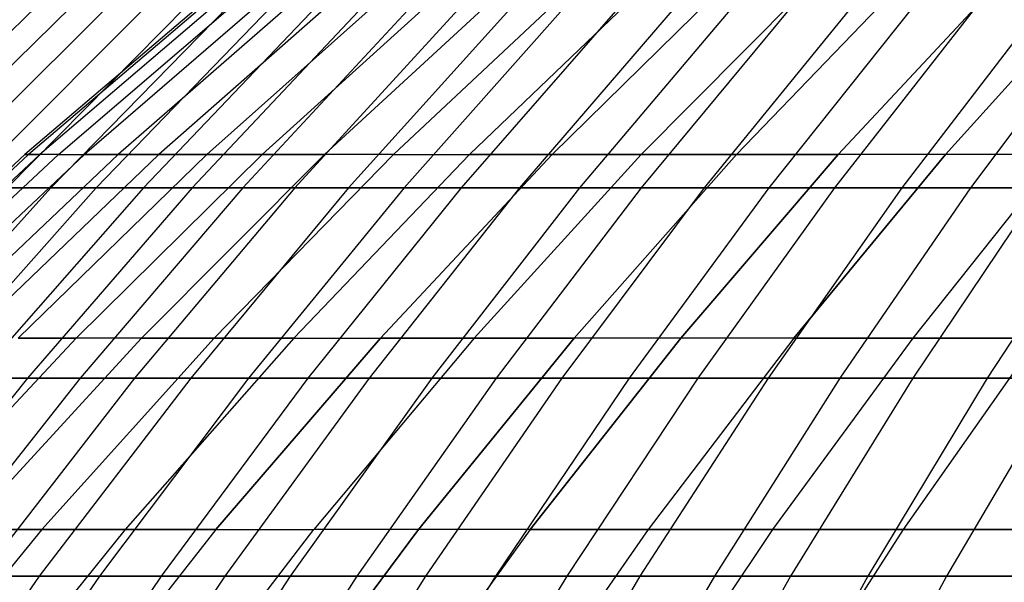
# Model space of a CAD drawing. Extents: x -125 to 125, y -143 to 0.
# Tile 143 of 241: x -36.41 to -27.32, y -42.78 to -37.58. Entities that reach past the tile are written whole.
import ezdxf

# ---------------------------------------------------------------- set-up
doc = ezdxf.new("R2010")
doc.units = 0
doc.header["$LTSCALE"] = 25.4
doc.layers.get('0').update_dxf_attribs({"linetype": 'CONTINUOUS'})

# ---------------------------------------------------------------- blocks, each defined once
blk = doc.blocks.new('NL2500026672_STL')
at = {"color": 0}
for p, q in [((-34.4659, -37.2067), (-36.366, -38.8231)), ((-34.4659, -37.2067), (-36.366, -38.8231)), ((-34.4331, -37.2067, 1.5034), (-36.3314, -38.8231, 1.5863)), ((-34.4331, -37.2067, 1.5034), (-36.3314, -38.8231, 1.5863)), ((-34.4331, -37.2067, -1.5034), (-36.3314, -38.8231, -1.5863)), ((-34.4331, -37.2067, -1.5034), (-36.3314, -38.8231, -1.5863)), ((-34.3348, -37.2067, 3.0039), (-36.2276, -38.8231, 3.1695)), ((-34.3348, -37.2067, 3.0039), (-36.2276, -38.8231, 3.1695)), ((-34.3348, -37.2067, -3.0039), (-36.2276, -38.8231, -3.1695)), ((-34.3348, -37.2067, -3.0039), (-36.2276, -38.8231, -3.1695)), ((-36.0549, -38.8231, 4.7467), (-34.1711, -37.2067, 4.4987)), ((-36.0549, -38.8231, 4.7467), (-34.1711, -37.2067, 4.4987)), ((-36.0549, -38.8231, -4.7467), (-34.1711, -37.2067, -4.4987)), ((-36.0549, -38.8231, -4.7467), (-34.1711, -37.2067, -4.4987)), ((-33.9423, -37.2067, 5.9849), (-35.8135, -38.8231, 6.3149)), ((-33.9423, -37.2067, 5.9849), (-35.8135, -38.8231, 6.3149)), ((-33.9423, -37.2067, -5.9849), (-35.8135, -38.8231, -6.3149)), ((-33.9423, -37.2067, -5.9849), (-35.8135, -38.8231, -6.3149)), ((-33.6489, -37.2067, 7.4598), (-35.504, -38.8231, 7.871)), ((-33.6489, -37.2067, -7.4598), (-35.504, -38.8231, -7.871)), ((-33.6489, -37.2067, -7.4598), (-35.504, -38.8231, -7.871)), ((-33.6489, -37.2067, 7.4598), (-35.504, -38.8231, 7.871)), ((-33.2915, -37.2067, 8.9204), (-35.1269, -38.8231, 9.4122)), ((-33.2915, -37.2067, -8.9204), (-35.1269, -38.8231, -9.4122)), ((-33.2915, -37.2067, -8.9204), (-35.1269, -38.8231, -9.4122)), ((-33.2915, -37.2067, 8.9204), (-35.1269, -38.8231, 9.4122)), ((-32.8707, -37.2067, 10.3641), (-34.6829, -38.8231, 10.9355)), ((-32.8707, -37.2067, 10.3641), (-34.6829, -38.8231, 10.9355)), ((-32.8707, -37.2067, -10.3641), (-34.6829, -38.8231, -10.9355)), ((-32.8707, -37.2067, -10.3641), (-34.6829, -38.8231, -10.9355)), ((-32.3874, -37.2067, 11.788), (-34.1729, -38.8231, 12.4379)), ((-32.3874, -37.2067, 11.788), (-34.1729, -38.8231, 12.4379)), ((-32.3874, -37.2067, -11.788), (-34.1729, -38.8231, -12.4379)), ((-32.3874, -37.2067, -11.788), (-34.1729, -38.8231, -12.4379)), ((-31.8424, -37.2067, 13.1895), (-33.5978, -38.8231, 13.9167)), ((-31.8424, -37.2067, 13.1895), (-33.5978, -38.8231, 13.9167)), ((-31.8424, -37.2067, -13.1895), (-33.5978, -38.8231, -13.9167)), ((-31.8424, -37.2067, -13.1895), (-33.5978, -38.8231, -13.9167)), ((-32.9588, -38.8231, 15.3689), (-31.2367, -37.2067, 14.5659)), ((-32.9588, -38.8231, 15.3689), (-31.2367, -37.2067, 14.5659)), ((-32.9588, -38.8231, -15.3689), (-31.2367, -37.2067, -14.5659)), ((-32.9588, -38.8231, -15.3689), (-31.2367, -37.2067, -14.5659)), ((-30.5716, -37.2067, 15.9146), (-32.257, -38.8231, 16.792)), ((-30.5716, -37.2067, 15.9146), (-32.257, -38.8231, 16.792)), ((-30.5716, -37.2067, -15.9146), (-32.257, -38.8231, -16.792)), ((-30.5716, -37.2067, -15.9146), (-32.257, -38.8231, -16.792)), ((-29.8484, -37.2067, 17.233), (-31.4939, -38.8231, 18.183)), ((-29.8484, -37.2067, -17.233), (-31.4939, -38.8231, -18.183)), ((-29.8484, -37.2067, -17.233), (-31.4939, -38.8231, -18.183)), ((-29.8484, -37.2067, 17.233), (-31.4939, -38.8231, 18.183)), ((-29.0683, -37.2067, 18.5185), (-30.6708, -38.8231, 19.5394)), ((-29.0683, -37.2067, -18.5185), (-30.6708, -38.8231, -19.5394)), ((-29.0683, -37.2067, -18.5185), (-30.6708, -38.8231, -19.5394)), ((-29.0683, -37.2067, 18.5185), (-30.6708, -38.8231, 19.5394)), ((-28.2328, -37.2067, 19.7688), (-29.7893, -38.8231, 20.8587)), ((-28.2328, -37.2067, 19.7688), (-29.7893, -38.8231, 20.8587)), ((-28.2328, -37.2067, -19.7688), (-29.7893, -38.8231, -20.8587)), ((-28.2328, -37.2067, -19.7688), (-29.7893, -38.8231, -20.8587)), ((-27.3437, -37.2067, 20.9815), (-28.8511, -38.8231, 22.1382)), ((-27.3437, -37.2067, 20.9815), (-28.8511, -38.8231, 22.1382)), ((-27.3437, -37.2067, -20.9815), (-28.8511, -38.8231, -22.1382)), ((-27.3437, -37.2067, -20.9815), (-28.8511, -38.8231, -22.1382)), ((-26.4024, -37.2067, 22.1543), (-27.858, -38.8231, 23.3756)), ((-26.4024, -37.2067, 22.1543), (-27.858, -38.8231, 23.3756)), ((-27.858, -38.8231, -23.3756), (-26.4024, -37.2067, -22.1543)), ((-27.858, -38.8231, -23.3756), (-26.4024, -37.2067, -22.1543)), ((-36.2517, -37.4489, -14.9041), (-37.9794, -39.1303, -15.6145)), ((-36.2517, -37.4489, -14.9041), (-37.9794, -39.1303, -15.6145)), ((-35.9294, -37.4489, 15.6651), (-37.6418, -39.1303, 16.4117)), ((-35.9294, -37.4489, 15.6651), (-37.6418, -39.1303, 16.4117)), ((-35.5911, -37.4489, -16.4191), (-37.2874, -39.1303, -17.2017)), ((-35.5911, -37.4489, -16.4191), (-37.2874, -39.1303, -17.2017)), ((-35.2371, -37.4489, 17.1658), (-36.9165, -39.1303, 17.984)), ((-35.2371, -37.4489, 17.1658), (-36.9165, -39.1303, 17.984)), ((-34.8673, -37.4489, -17.9049), (-36.5291, -39.1303, -18.7583)), ((-34.8673, -37.4489, -17.9049), (-36.5291, -39.1303, -18.7583)), ((-34.4821, -37.4489, 18.636), (-36.1255, -39.1303, 19.5242)), ((-34.4821, -37.4489, 18.636), (-36.1255, -39.1303, 19.5242)), ((-34.0815, -37.4489, -19.3589), (-35.7059, -39.1303, -20.2815)), ((-34.0815, -37.4489, -19.3589), (-35.7059, -39.1303, -20.2815)), ((-33.6658, -37.4489, 20.0731), (-35.2703, -39.1303, 21.0298)), ((-33.6658, -37.4489, 20.0731), (-35.2703, -39.1303, 21.0298)), ((-33.2351, -37.4489, -20.7784), (-34.8191, -39.1303, -21.7687)), ((-33.2351, -37.4489, -20.7784), (-34.8191, -39.1303, -21.7687)), ((-32.7897, -37.4489, 21.4745), (-34.3524, -39.1303, 22.498)), ((-32.7897, -37.4489, 21.4745), (-34.3524, -39.1303, 22.498)), ((-32.3296, -37.4489, -22.161), (-33.8705, -39.1303, -23.2172)), ((-32.3296, -37.4489, -22.161), (-33.8705, -39.1303, -23.2172)), ((-31.8552, -37.4489, 22.8377), (-33.3734, -39.1303, 23.9262)), ((-31.8552, -37.4489, 22.8377), (-33.3734, -39.1303, 23.9262)), ((-31.3666, -37.4489, -23.5042), (-32.8616, -39.1303, -24.6245)), ((-31.3666, -37.4489, -23.5042), (-32.8616, -39.1303, -24.6245)), ((-30.8641, -37.4489, 24.1603), (-32.3351, -39.1303, 25.3118)), ((-30.8641, -37.4489, 24.1603), (-32.3351, -39.1303, 25.3118)), ((-30.3479, -37.4489, -24.8057), (-31.7943, -39.1303, -25.9879)), ((-30.3479, -37.4489, -24.8057), (-31.7943, -39.1303, -25.9879)), ((-29.8182, -37.4489, 25.44), (-31.2393, -39.1303, 26.6524)), ((-29.8182, -37.4489, 25.44), (-31.2393, -39.1303, 26.6524)), ((-29.2752, -37.4489, -26.063), (-30.6705, -39.1303, -27.3051)), ((-29.2752, -37.4489, -26.063), (-30.6705, -39.1303, -27.3051)), ((-28.7192, -37.4489, 26.6744), (-30.088, -39.1303, 27.9457)), ((-28.7192, -37.4489, 26.6744), (-30.088, -39.1303, 27.9457)), ((-28.1505, -37.4489, -27.2739), (-29.4921, -39.1303, -28.5738)), ((-28.1505, -37.4489, -27.2739), (-29.4921, -39.1303, -28.5738)), ((-27.5692, -37.4489, 27.8614), (-28.8831, -39.1303, 29.1893)), ((-27.5692, -37.4489, 27.8614), (-28.8831, -39.1303, 29.1893)), ((-26.9757, -37.4489, -28.4364), (-28.2613, -39.1303, -29.7917)), ((-26.9757, -37.4489, -28.4364), (-28.2613, -39.1303, -29.7917)), ((-26.3701, -37.4489, 28.9988), (-27.627, -39.1303, 30.3809)), ((-26.3701, -37.4489, 28.9988), (-27.627, -39.1303, 30.3809)), ((-36.366, -38.8231), (-38.1961, -40.5185)), ((-36.366, -38.8231), (-38.1961, -40.5185)), ((-36.3314, -38.8231, 1.5863), (-38.1597, -40.5185, 1.6661)), ((-36.3314, -38.8231, 1.5863), (-38.1597, -40.5185, 1.6661)), ((-36.3314, -38.8231, -1.5863), (-38.1597, -40.5185, -1.6661)), ((-36.3314, -38.8231, -1.5863), (-38.1597, -40.5185, -1.6661)), ((-36.2276, -38.8231, 3.1695), (-38.0507, -40.5185, 3.329)), ((-36.2276, -38.8231, 3.1695), (-38.0507, -40.5185, 3.329)), ((-38.0507, -40.5185, -3.329), (-36.2276, -38.8231, -3.1695)), ((-38.0507, -40.5185, -3.329), (-36.2276, -38.8231, -3.1695)), ((-36.0549, -38.8231, 4.7467), (-37.8693, -40.5185, 4.9856)), ((-36.0549, -38.8231, 4.7467), (-37.8693, -40.5185, 4.9856)), ((-36.0549, -38.8231, -4.7467), (-37.8693, -40.5185, -4.9856)), ((-36.0549, -38.8231, -4.7467), (-37.8693, -40.5185, -4.9856)), ((-37.6158, -40.5185, 6.6327), (-35.8135, -38.8231, 6.3149)), ((-37.6158, -40.5185, 6.6327), (-35.8135, -38.8231, 6.3149)), ((-35.8135, -38.8231, -6.3149), (-37.6158, -40.5185, -6.6327)), ((-35.8135, -38.8231, -6.3149), (-37.6158, -40.5185, -6.6327)), ((-35.504, -38.8231, 7.871), (-37.2907, -40.5185, 8.2671)), ((-35.504, -38.8231, 7.871), (-37.2907, -40.5185, 8.2671)), ((-35.504, -38.8231, -7.871), (-37.2907, -40.5185, -8.2671)), ((-35.504, -38.8231, -7.871), (-37.2907, -40.5185, -8.2671)), ((-35.1269, -38.8231, 9.4122), (-36.8946, -40.5185, 9.8859)), ((-35.1269, -38.8231, -9.4122), (-36.8946, -40.5185, -9.8859)), ((-35.1269, -38.8231, -9.4122), (-36.8946, -40.5185, -9.8859)), ((-35.1269, -38.8231, 9.4122), (-36.8946, -40.5185, 9.8859)), ((-34.6829, -38.8231, 10.9355), (-36.4282, -40.5185, 11.4858)), ((-34.6829, -38.8231, -10.9355), (-36.4282, -40.5185, -11.4858)), ((-34.6829, -38.8231, -10.9355), (-36.4282, -40.5185, -11.4858)), ((-34.6829, -38.8231, 10.9355), (-36.4282, -40.5185, 11.4858)), ((-36.3314, -38.8231, 1.5863), (-36.366, -38.8231)), ((-36.366, -38.8231), (-36.3314, -38.8231, -1.5863)), ((-36.3314, -38.8231, 1.5863), (-36.366, -38.8231)), ((-36.366, -38.8231), (-36.3314, -38.8231, -1.5863)), ((-36.2276, -38.8231, 3.1695), (-36.3314, -38.8231, 1.5863)), ((-36.2276, -38.8231, 3.1695), (-36.3314, -38.8231, 1.5863)), ((-36.3314, -38.8231, -1.5863), (-36.2276, -38.8231, -3.1695)), ((-36.3314, -38.8231, -1.5863), (-36.2276, -38.8231, -3.1695)), ((-36.0549, -38.8231, 4.7467), (-36.2276, -38.8231, 3.1695)), ((-36.0549, -38.8231, 4.7467), (-36.2276, -38.8231, 3.1695)), ((-36.0549, -38.8231, -4.7467), (-36.2276, -38.8231, -3.1695)), ((-36.0549, -38.8231, -4.7467), (-36.2276, -38.8231, -3.1695)), ((-36.0549, -38.8231, 4.7467), (-35.8135, -38.8231, 6.3149)), ((-36.0549, -38.8231, 4.7467), (-35.8135, -38.8231, 6.3149)), ((-36.0549, -38.8231, -4.7467), (-35.8135, -38.8231, -6.3149)), ((-36.0549, -38.8231, -4.7467), (-35.8135, -38.8231, -6.3149)), ((-34.1729, -38.8231, 12.4379), (-35.8926, -40.5185, 13.0638)), ((-34.1729, -38.8231, 12.4379), (-35.8926, -40.5185, 13.0638)), ((-34.1729, -38.8231, -12.4379), (-35.8926, -40.5185, -13.0638)), ((-34.1729, -38.8231, -12.4379), (-35.8926, -40.5185, -13.0638)), ((-35.504, -38.8231, 7.871), (-35.8135, -38.8231, 6.3149)), ((-35.504, -38.8231, 7.871), (-35.8135, -38.8231, 6.3149)), ((-35.8135, -38.8231, -6.3149), (-35.504, -38.8231, -7.871)), ((-35.8135, -38.8231, -6.3149), (-35.504, -38.8231, -7.871)), ((-35.1269, -38.8231, 9.4122), (-35.504, -38.8231, 7.871)), ((-35.504, -38.8231, -7.871), (-35.1269, -38.8231, -9.4122)), ((-35.504, -38.8231, -7.871), (-35.1269, -38.8231, -9.4122)), ((-35.1269, -38.8231, 9.4122), (-35.504, -38.8231, 7.871)), ((-33.5978, -38.8231, 13.9167), (-35.2886, -40.5185, 14.617)), ((-33.5978, -38.8231, 13.9167), (-35.2886, -40.5185, 14.617)), ((-35.2886, -40.5185, -14.617), (-33.5978, -38.8231, -13.9167)), ((-35.2886, -40.5185, -14.617), (-33.5978, -38.8231, -13.9167)), ((-34.6829, -38.8231, 10.9355), (-35.1269, -38.8231, 9.4122)), ((-35.1269, -38.8231, -9.4122), (-34.6829, -38.8231, -10.9355)), ((-35.1269, -38.8231, -9.4122), (-34.6829, -38.8231, -10.9355)), ((-34.6829, -38.8231, 10.9355), (-35.1269, -38.8231, 9.4122)), ((-34.1729, -38.8231, 12.4379), (-34.6829, -38.8231, 10.9355)), ((-34.1729, -38.8231, 12.4379), (-34.6829, -38.8231, 10.9355)), ((-34.6829, -38.8231, -10.9355), (-34.1729, -38.8231, -12.4379)), ((-34.6829, -38.8231, -10.9355), (-34.1729, -38.8231, -12.4379)), ((-32.9588, -38.8231, 15.3689), (-34.6174, -40.5185, 16.1424)), ((-32.9588, -38.8231, 15.3689), (-34.6174, -40.5185, 16.1424)), ((-32.9588, -38.8231, -15.3689), (-34.6174, -40.5185, -16.1424)), ((-32.9588, -38.8231, -15.3689), (-34.6174, -40.5185, -16.1424)), ((-33.5978, -38.8231, 13.9167), (-34.1729, -38.8231, 12.4379)), ((-33.5978, -38.8231, 13.9167), (-34.1729, -38.8231, 12.4379)), ((-34.1729, -38.8231, -12.4379), (-33.5978, -38.8231, -13.9167)), ((-34.1729, -38.8231, -12.4379), (-33.5978, -38.8231, -13.9167)), ((-33.8803, -40.5185, 17.637), (-32.257, -38.8231, 16.792)), ((-33.8803, -40.5185, 17.637), (-32.257, -38.8231, 16.792)), ((-32.257, -38.8231, -16.792), (-33.8803, -40.5185, -17.637)), ((-32.257, -38.8231, -16.792), (-33.8803, -40.5185, -17.637)), ((-32.9588, -38.8231, 15.3689), (-33.5978, -38.8231, 13.9167)), ((-32.9588, -38.8231, 15.3689), (-33.5978, -38.8231, 13.9167)), ((-32.9588, -38.8231, -15.3689), (-33.5978, -38.8231, -13.9167)), ((-32.9588, -38.8231, -15.3689), (-33.5978, -38.8231, -13.9167)), ((-31.4939, -38.8231, 18.183), (-33.0788, -40.5185, 19.098)), ((-31.4939, -38.8231, 18.183), (-33.0788, -40.5185, 19.098)), ((-31.4939, -38.8231, -18.183), (-33.0788, -40.5185, -19.098)), ((-31.4939, -38.8231, -18.183), (-33.0788, -40.5185, -19.098)), ((-32.9588, -38.8231, 15.3689), (-32.257, -38.8231, 16.792)), ((-32.9588, -38.8231, 15.3689), (-32.257, -38.8231, 16.792)), ((-32.9588, -38.8231, -15.3689), (-32.257, -38.8231, -16.792)), ((-32.9588, -38.8231, -15.3689), (-32.257, -38.8231, -16.792)), ((-31.4939, -38.8231, 18.183), (-32.257, -38.8231, 16.792)), ((-31.4939, -38.8231, 18.183), (-32.257, -38.8231, 16.792)), ((-32.257, -38.8231, -16.792), (-31.4939, -38.8231, -18.183)), ((-32.257, -38.8231, -16.792), (-31.4939, -38.8231, -18.183)), ((-30.6708, -38.8231, 19.5394), (-32.2142, -40.5185, 20.5227)), ((-30.6708, -38.8231, -19.5394), (-32.2142, -40.5185, -20.5227)), ((-30.6708, -38.8231, 19.5394), (-32.2142, -40.5185, 20.5227)), ((-30.6708, -38.8231, -19.5394), (-32.2142, -40.5185, -20.5227)), ((-30.6708, -38.8231, 19.5394), (-31.4939, -38.8231, 18.183)), ((-31.4939, -38.8231, -18.183), (-30.6708, -38.8231, -19.5394)), ((-31.4939, -38.8231, -18.183), (-30.6708, -38.8231, -19.5394)), ((-30.6708, -38.8231, 19.5394), (-31.4939, -38.8231, 18.183)), ((-29.7893, -38.8231, 20.8587), (-31.2884, -40.5185, 21.9084)), ((-29.7893, -38.8231, -20.8587), (-31.2884, -40.5185, -21.9084)), ((-29.7893, -38.8231, 20.8587), (-31.2884, -40.5185, 21.9084)), ((-29.7893, -38.8231, -20.8587), (-31.2884, -40.5185, -21.9084)), ((-29.7893, -38.8231, 20.8587), (-30.6708, -38.8231, 19.5394)), ((-30.6708, -38.8231, -19.5394), (-29.7893, -38.8231, -20.8587)), ((-29.7893, -38.8231, 20.8587), (-30.6708, -38.8231, 19.5394)), ((-30.6708, -38.8231, -19.5394), (-29.7893, -38.8231, -20.8587)), ((-28.8511, -38.8231, 22.1382), (-30.303, -40.5185, 23.2523)), ((-28.8511, -38.8231, 22.1382), (-30.303, -40.5185, 23.2523)), ((-30.303, -40.5185, -23.2523), (-28.8511, -38.8231, -22.1382)), ((-30.303, -40.5185, -23.2523), (-28.8511, -38.8231, -22.1382)), ((-28.8511, -38.8231, 22.1382), (-29.7893, -38.8231, 20.8587)), ((-28.8511, -38.8231, 22.1382), (-29.7893, -38.8231, 20.8587)), ((-29.7893, -38.8231, -20.8587), (-28.8511, -38.8231, -22.1382)), ((-29.7893, -38.8231, -20.8587), (-28.8511, -38.8231, -22.1382)), ((-27.858, -38.8231, 23.3756), (-29.2599, -40.5185, 24.552)), ((-27.858, -38.8231, 23.3756), (-29.2599, -40.5185, 24.552)), ((-29.2599, -40.5185, -24.552), (-27.858, -38.8231, -23.3756)), ((-29.2599, -40.5185, -24.552), (-27.858, -38.8231, -23.3756)), ((-27.858, -38.8231, 23.3756), (-28.8511, -38.8231, 22.1382)), ((-27.858, -38.8231, 23.3756), (-28.8511, -38.8231, 22.1382)), ((-27.858, -38.8231, -23.3756), (-28.8511, -38.8231, -22.1382)), ((-27.858, -38.8231, -23.3756), (-28.8511, -38.8231, -22.1382)), ((-26.8118, -38.8231, 24.5685), (-28.1611, -40.5185, 25.8049)), ((-26.8118, -38.8231, 24.5685), (-28.1611, -40.5185, 25.8049)), ((-26.8118, -38.8231, -24.5685), (-28.1611, -40.5185, -25.8049)), ((-26.8118, -38.8231, -24.5685), (-28.1611, -40.5185, -25.8049)), ((-26.8118, -38.8231, 24.5685), (-27.858, -38.8231, 23.3756)), ((-26.8118, -38.8231, 24.5685), (-27.858, -38.8231, 23.3756)), ((-26.8118, -38.8231, -24.5685), (-27.858, -38.8231, -23.3756)), ((-26.8118, -38.8231, -24.5685), (-27.858, -38.8231, -23.3756)), ((-36.1255, -39.1303, 19.5242), (-37.7056, -40.8884, 20.3782)), ((-36.1255, -39.1303, 19.5242), (-37.7056, -40.8884, 20.3782)), ((-35.7059, -39.1303, -20.2815), (-37.2675, -40.8884, -21.1686)), ((-35.7059, -39.1303, -20.2815), (-37.2675, -40.8884, -21.1686)), ((-36.9165, -39.1303, 17.984), (-36.1255, -39.1303, 19.5242)), ((-36.9165, -39.1303, 17.984), (-36.1255, -39.1303, 19.5242)), ((-35.2703, -39.1303, 21.0298), (-36.813, -40.8884, 21.9496)), ((-35.2703, -39.1303, 21.0298), (-36.813, -40.8884, 21.9496)), ((-35.7059, -39.1303, -20.2815), (-36.5291, -39.1303, -18.7583)), ((-35.7059, -39.1303, -20.2815), (-36.5291, -39.1303, -18.7583)), ((-34.8191, -39.1303, -21.7687), (-36.342, -40.8884, -22.7209)), ((-34.8191, -39.1303, -21.7687), (-36.342, -40.8884, -22.7209)), ((-36.1255, -39.1303, 19.5242), (-35.2703, -39.1303, 21.0298)), ((-36.1255, -39.1303, 19.5242), (-35.2703, -39.1303, 21.0298)), ((-34.3524, -39.1303, 22.498), (-35.8549, -40.8884, 23.482)), ((-34.3524, -39.1303, 22.498), (-35.8549, -40.8884, 23.482)), ((-34.8191, -39.1303, -21.7687), (-35.7059, -39.1303, -20.2815)), ((-34.8191, -39.1303, -21.7687), (-35.7059, -39.1303, -20.2815)), ((-33.8705, -39.1303, -23.2172), (-35.3519, -40.8884, -24.2327)), ((-33.8705, -39.1303, -23.2172), (-35.3519, -40.8884, -24.2327)), ((-35.2703, -39.1303, 21.0298), (-34.3524, -39.1303, 22.498)), ((-35.2703, -39.1303, 21.0298), (-34.3524, -39.1303, 22.498)), ((-33.3734, -39.1303, 23.9262), (-34.8331, -40.8884, 24.9726)), ((-33.3734, -39.1303, 23.9262), (-34.8331, -40.8884, 24.9726)), ((-33.8705, -39.1303, -23.2172), (-34.8191, -39.1303, -21.7687)), ((-33.8705, -39.1303, -23.2172), (-34.8191, -39.1303, -21.7687)), ((-34.3524, -39.1303, 22.498), (-33.3734, -39.1303, 23.9262)), ((-34.3524, -39.1303, 22.498), (-33.3734, -39.1303, 23.9262)), ((-32.8616, -39.1303, -24.6245), (-34.2989, -40.8884, -25.7015)), ((-32.8616, -39.1303, -24.6245), (-34.2989, -40.8884, -25.7015)), ((-32.8616, -39.1303, -24.6245), (-33.8705, -39.1303, -23.2172)), ((-32.8616, -39.1303, -24.6245), (-33.8705, -39.1303, -23.2172)), ((-32.3351, -39.1303, 25.3118), (-33.7494, -40.8884, 26.4189)), ((-32.3351, -39.1303, 25.3118), (-33.7494, -40.8884, 26.4189)), ((-33.3734, -39.1303, 23.9262), (-32.3351, -39.1303, 25.3118)), ((-33.3734, -39.1303, 23.9262), (-32.3351, -39.1303, 25.3118)), ((-31.7943, -39.1303, -25.9879), (-33.1849, -40.8884, -27.1246)), ((-31.7943, -39.1303, -25.9879), (-33.1849, -40.8884, -27.1246)), ((-31.7943, -39.1303, -25.9879), (-32.8616, -39.1303, -24.6245)), ((-31.7943, -39.1303, -25.9879), (-32.8616, -39.1303, -24.6245)), ((-31.2393, -39.1303, 26.6524), (-32.6057, -40.8884, 27.8182)), ((-31.2393, -39.1303, 26.6524), (-32.6057, -40.8884, 27.8182)), ((-32.3351, -39.1303, 25.3118), (-31.2393, -39.1303, 26.6524)), ((-32.3351, -39.1303, 25.3118), (-31.2393, -39.1303, 26.6524)), ((-30.6705, -39.1303, -27.3051), (-32.0119, -40.8884, -28.4994)), ((-30.6705, -39.1303, -27.3051), (-32.0119, -40.8884, -28.4994)), ((-30.6705, -39.1303, -27.3051), (-31.7943, -39.1303, -25.9879)), ((-30.6705, -39.1303, -27.3051), (-31.7943, -39.1303, -25.9879)), ((-30.088, -39.1303, 27.9457), (-31.404, -40.8884, 29.168)), ((-30.088, -39.1303, 27.9457), (-31.404, -40.8884, 29.168)), ((-31.2393, -39.1303, 26.6524), (-30.088, -39.1303, 27.9457)), ((-31.2393, -39.1303, 26.6524), (-30.088, -39.1303, 27.9457)), ((-29.4921, -39.1303, -28.5738), (-30.782, -40.8884, -29.8236)), ((-29.4921, -39.1303, -28.5738), (-30.782, -40.8884, -29.8236)), ((-29.4921, -39.1303, -28.5738), (-30.6705, -39.1303, -27.3051)), ((-29.4921, -39.1303, -28.5738), (-30.6705, -39.1303, -27.3051)), ((-28.8831, -39.1303, 29.1893), (-30.1464, -40.8884, 30.4659)), ((-28.8831, -39.1303, 29.1893), (-30.1464, -40.8884, 30.4659)), ((-30.088, -39.1303, 27.9457), (-28.8831, -39.1303, 29.1893)), ((-30.088, -39.1303, 27.9457), (-28.8831, -39.1303, 29.1893)), ((-28.2613, -39.1303, -29.7917), (-29.4974, -40.8884, -31.0947)), ((-28.2613, -39.1303, -29.7917), (-29.4974, -40.8884, -31.0947)), ((-28.2613, -39.1303, -29.7917), (-29.4921, -39.1303, -28.5738)), ((-28.2613, -39.1303, -29.7917), (-29.4921, -39.1303, -28.5738)), ((-28.8831, -39.1303, 29.1893), (-27.627, -39.1303, 30.3809)), ((-28.8831, -39.1303, 29.1893), (-27.627, -39.1303, 30.3809)), ((-27.627, -39.1303, 30.3809), (-28.8353, -40.8884, 31.7097)), ((-27.627, -39.1303, 30.3809), (-28.8353, -40.8884, 31.7097)), ((-26.9803, -39.1303, -30.9566), (-28.2613, -39.1303, -29.7917)), ((-26.9803, -39.1303, -30.9566), (-28.2613, -39.1303, -29.7917)), ((-26.9803, -39.1303, -30.9566), (-28.1603, -40.8884, -32.3106)), ((-26.9803, -39.1303, -30.9566), (-28.1603, -40.8884, -32.3106)), ((-27.627, -39.1303, 30.3809), (-26.3216, -39.1303, 31.5186)), ((-27.627, -39.1303, 30.3809), (-26.3216, -39.1303, 31.5186)), ((-26.3216, -39.1303, 31.5186), (-27.4729, -40.8884, 32.8971)), ((-26.3216, -39.1303, 31.5186), (-27.4729, -40.8884, 32.8971)), ((-35.8926, -40.5185, 13.0638), (-37.5434, -42.2896, 13.6647)), ((-37.5434, -42.2896, -13.6647), (-35.8926, -40.5185, -13.0638)), ((-37.5434, -42.2896, -13.6647), (-35.8926, -40.5185, -13.0638)), ((-35.8926, -40.5185, 13.0638), (-37.5434, -42.2896, 13.6647)), ((-35.2886, -40.5185, 14.617), (-36.9116, -42.2896, 15.2893)), ((-35.2886, -40.5185, 14.617), (-36.9116, -42.2896, 15.2893)), ((-35.2886, -40.5185, -14.617), (-36.9116, -42.2896, -15.2893)), ((-35.2886, -40.5185, -14.617), (-36.9116, -42.2896, -15.2893)), ((-35.8926, -40.5185, 13.0638), (-36.4282, -40.5185, 11.4858)), ((-36.4282, -40.5185, -11.4858), (-35.8926, -40.5185, -13.0638)), ((-36.4282, -40.5185, -11.4858), (-35.8926, -40.5185, -13.0638)), ((-35.8926, -40.5185, 13.0638), (-36.4282, -40.5185, 11.4858)), ((-34.6174, -40.5185, 16.1424), (-36.2096, -42.2896, 16.8848)), ((-34.6174, -40.5185, 16.1424), (-36.2096, -42.2896, 16.8848)), ((-34.6174, -40.5185, -16.1424), (-36.2096, -42.2896, -16.8848)), ((-34.6174, -40.5185, -16.1424), (-36.2096, -42.2896, -16.8848)), ((-35.2886, -40.5185, 14.617), (-35.8926, -40.5185, 13.0638)), ((-35.2886, -40.5185, 14.617), (-35.8926, -40.5185, 13.0638)), ((-35.2886, -40.5185, -14.617), (-35.8926, -40.5185, -13.0638)), ((-35.2886, -40.5185, -14.617), (-35.8926, -40.5185, -13.0638)), ((-33.8803, -40.5185, 17.637), (-35.4386, -42.2896, 18.4482)), ((-33.8803, -40.5185, 17.637), (-35.4386, -42.2896, 18.4482)), ((-33.8803, -40.5185, -17.637), (-35.4386, -42.2896, -18.4482)), ((-33.8803, -40.5185, -17.637), (-35.4386, -42.2896, -18.4482)), ((-34.6174, -40.5185, 16.1424), (-35.2886, -40.5185, 14.617)), ((-34.6174, -40.5185, 16.1424), (-35.2886, -40.5185, 14.617)), ((-35.2886, -40.5185, -14.617), (-34.6174, -40.5185, -16.1424)), ((-35.2886, -40.5185, -14.617), (-34.6174, -40.5185, -16.1424)), ((-33.8803, -40.5185, 17.637), (-34.6174, -40.5185, 16.1424)), ((-33.8803, -40.5185, 17.637), (-34.6174, -40.5185, 16.1424)), ((-34.6174, -40.5185, -16.1424), (-33.8803, -40.5185, -17.637)), ((-34.6174, -40.5185, -16.1424), (-33.8803, -40.5185, -17.637)), ((-34.6002, -42.2896, 19.9764), (-33.0788, -40.5185, 19.098)), ((-34.6002, -42.2896, 19.9764), (-33.0788, -40.5185, 19.098)), ((-33.0788, -40.5185, -19.098), (-34.6002, -42.2896, -19.9764)), ((-33.0788, -40.5185, -19.098), (-34.6002, -42.2896, -19.9764)), ((-33.8803, -40.5185, 17.637), (-33.0788, -40.5185, 19.098)), ((-33.8803, -40.5185, 17.637), (-33.0788, -40.5185, 19.098)), ((-33.8803, -40.5185, -17.637), (-33.0788, -40.5185, -19.098)), ((-33.8803, -40.5185, -17.637), (-33.0788, -40.5185, -19.098)), ((-32.2142, -40.5185, 20.5227), (-33.6959, -42.2896, 21.4666)), ((-32.2142, -40.5185, 20.5227), (-33.6959, -42.2896, 21.4666)), ((-32.2142, -40.5185, -20.5227), (-33.6959, -42.2896, -21.4666)), ((-32.2142, -40.5185, -20.5227), (-33.6959, -42.2896, -21.4666)), ((-32.2142, -40.5185, 20.5227), (-33.0788, -40.5185, 19.098)), ((-32.2142, -40.5185, 20.5227), (-33.0788, -40.5185, 19.098)), ((-33.0788, -40.5185, -19.098), (-32.2142, -40.5185, -20.5227)), ((-33.0788, -40.5185, -19.098), (-32.2142, -40.5185, -20.5227)), ((-31.2884, -40.5185, 21.9084), (-32.7275, -42.2896, 22.916)), ((-32.7275, -42.2896, -22.916), (-31.2884, -40.5185, -21.9084)), ((-32.7275, -42.2896, -22.916), (-31.2884, -40.5185, -21.9084)), ((-31.2884, -40.5185, 21.9084), (-32.7275, -42.2896, 22.916)), ((-31.2884, -40.5185, 21.9084), (-32.2142, -40.5185, 20.5227)), ((-32.2142, -40.5185, -20.5227), (-31.2884, -40.5185, -21.9084)), ((-31.2884, -40.5185, 21.9084), (-32.2142, -40.5185, 20.5227)), ((-32.2142, -40.5185, -20.5227), (-31.2884, -40.5185, -21.9084)), ((-30.303, -40.5185, 23.2523), (-31.6967, -42.2896, 24.3218)), ((-31.6967, -42.2896, -24.3218), (-30.303, -40.5185, -23.2523)), ((-31.6967, -42.2896, -24.3218), (-30.303, -40.5185, -23.2523)), ((-30.303, -40.5185, 23.2523), (-31.6967, -42.2896, 24.3218)), ((-30.303, -40.5185, 23.2523), (-31.2884, -40.5185, 21.9084)), ((-30.303, -40.5185, -23.2523), (-31.2884, -40.5185, -21.9084)), ((-30.303, -40.5185, -23.2523), (-31.2884, -40.5185, -21.9084)), ((-30.303, -40.5185, 23.2523), (-31.2884, -40.5185, 21.9084)), ((-29.2599, -40.5185, 24.552), (-30.6057, -42.2896, 25.6812)), ((-29.2599, -40.5185, 24.552), (-30.6057, -42.2896, 25.6812)), ((-29.2599, -40.5185, -24.552), (-30.6057, -42.2896, -25.6812)), ((-29.2599, -40.5185, -24.552), (-30.6057, -42.2896, -25.6812)), ((-29.2599, -40.5185, 24.552), (-30.303, -40.5185, 23.2523)), ((-29.2599, -40.5185, 24.552), (-30.303, -40.5185, 23.2523)), ((-29.2599, -40.5185, -24.552), (-30.303, -40.5185, -23.2523)), ((-29.2599, -40.5185, -24.552), (-30.303, -40.5185, -23.2523)), ((-28.1611, -40.5185, 25.8049), (-29.4563, -42.2896, 26.9918)), ((-28.1611, -40.5185, 25.8049), (-29.4563, -42.2896, 26.9918)), ((-28.1611, -40.5185, -25.8049), (-29.4563, -42.2896, -26.9918)), ((-28.1611, -40.5185, -25.8049), (-29.4563, -42.2896, -26.9918)), ((-28.1611, -40.5185, 25.8049), (-29.2599, -40.5185, 24.552)), ((-28.1611, -40.5185, 25.8049), (-29.2599, -40.5185, 24.552)), ((-29.2599, -40.5185, -24.552), (-28.1611, -40.5185, -25.8049)), ((-29.2599, -40.5185, -24.552), (-28.1611, -40.5185, -25.8049)), ((-27.0087, -40.5185, 27.0087), (-28.2509, -42.2896, 28.2509)), ((-27.0087, -40.5185, 27.0087), (-28.2509, -42.2896, 28.2509)), ((-27.0087, -40.5185, -27.0087), (-28.2509, -42.2896, -28.2509)), ((-27.0087, -40.5185, -27.0087), (-28.2509, -42.2896, -28.2509)), ((-27.0087, -40.5185, 27.0087), (-28.1611, -40.5185, 25.8049)), ((-27.0087, -40.5185, 27.0087), (-28.1611, -40.5185, 25.8049)), ((-28.1611, -40.5185, -25.8049), (-27.0087, -40.5185, -27.0087)), ((-28.1611, -40.5185, -25.8049), (-27.0087, -40.5185, -27.0087)), ((-36.342, -40.8884, -22.7209), (-37.8012, -42.7201, -23.6331)), ((-36.342, -40.8884, -22.7209), (-37.8012, -42.7201, -23.6331)), ((-35.8549, -40.8884, 23.482), (-37.2945, -42.7201, 24.4248)), ((-35.8549, -40.8884, 23.482), (-37.2945, -42.7201, 24.4248)), ((-36.342, -40.8884, -22.7209), (-37.2675, -40.8884, -21.1686)), ((-36.342, -40.8884, -22.7209), (-37.2675, -40.8884, -21.1686)), ((-36.813, -40.8884, 21.9496), (-35.8549, -40.8884, 23.482)), ((-36.813, -40.8884, 21.9496), (-35.8549, -40.8884, 23.482)), ((-35.3519, -40.8884, -24.2327), (-36.7713, -42.7201, -25.2057)), ((-35.3519, -40.8884, -24.2327), (-36.7713, -42.7201, -25.2057)), ((-35.3519, -40.8884, -24.2327), (-36.342, -40.8884, -22.7209)), ((-35.3519, -40.8884, -24.2327), (-36.342, -40.8884, -22.7209)), ((-34.8331, -40.8884, 24.9726), (-36.2317, -42.7201, 25.9753)), ((-34.8331, -40.8884, 24.9726), (-36.2317, -42.7201, 25.9753)), ((-35.8549, -40.8884, 23.482), (-34.8331, -40.8884, 24.9726)), ((-35.8549, -40.8884, 23.482), (-34.8331, -40.8884, 24.9726)), ((-34.2989, -40.8884, -25.7015), (-35.676, -42.7201, -26.7334)), ((-34.2989, -40.8884, -25.7015), (-35.676, -42.7201, -26.7334)), ((-34.2989, -40.8884, -25.7015), (-35.3519, -40.8884, -24.2327)), ((-34.2989, -40.8884, -25.7015), (-35.3519, -40.8884, -24.2327)), ((-33.7494, -40.8884, 26.4189), (-35.1044, -42.7201, 27.4796)), ((-33.7494, -40.8884, 26.4189), (-35.1044, -42.7201, 27.4796)), ((-34.8331, -40.8884, 24.9726), (-33.7494, -40.8884, 26.4189)), ((-34.8331, -40.8884, 24.9726), (-33.7494, -40.8884, 26.4189)), ((-33.1849, -40.8884, -27.1246), (-34.5173, -42.7201, -28.2136)), ((-33.1849, -40.8884, -27.1246), (-34.5173, -42.7201, -28.2136)), ((-33.1849, -40.8884, -27.1246), (-34.2989, -40.8884, -25.7015)), ((-33.1849, -40.8884, -27.1246), (-34.2989, -40.8884, -25.7015)), ((-32.6057, -40.8884, 27.8182), (-33.9148, -42.7201, 28.9351)), ((-32.6057, -40.8884, 27.8182), (-33.9148, -42.7201, 28.9351)), ((-33.7494, -40.8884, 26.4189), (-32.6057, -40.8884, 27.8182)), ((-33.7494, -40.8884, 26.4189), (-32.6057, -40.8884, 27.8182)), ((-32.0119, -40.8884, -28.4994), (-33.2972, -42.7201, -29.6437)), ((-32.0119, -40.8884, -28.4994), (-33.2972, -42.7201, -29.6437)), ((-32.0119, -40.8884, -28.4994), (-33.1849, -40.8884, -27.1246)), ((-32.0119, -40.8884, -28.4994), (-33.1849, -40.8884, -27.1246)), ((-31.404, -40.8884, 29.168), (-32.6648, -42.7201, 30.3391)), ((-31.404, -40.8884, 29.168), (-32.6648, -42.7201, 30.3391)), ((-32.6057, -40.8884, 27.8182), (-31.404, -40.8884, 29.168)), ((-32.6057, -40.8884, 27.8182), (-31.404, -40.8884, 29.168)), ((-30.782, -40.8884, -29.8236), (-32.0179, -42.7201, -31.021)), ((-30.782, -40.8884, -29.8236), (-32.0179, -42.7201, -31.021)), ((-30.782, -40.8884, -29.8236), (-32.0119, -40.8884, -28.4994)), ((-30.782, -40.8884, -29.8236), (-32.0119, -40.8884, -28.4994)), ((-31.404, -40.8884, 29.168), (-30.1464, -40.8884, 30.4659)), ((-31.404, -40.8884, 29.168), (-30.1464, -40.8884, 30.4659)), ((-30.1464, -40.8884, 30.4659), (-31.3568, -42.7201, 31.6891)), ((-30.1464, -40.8884, 30.4659), (-31.3568, -42.7201, 31.6891)), ((-29.4974, -40.8884, -31.0947), (-30.782, -40.8884, -29.8236)), ((-29.4974, -40.8884, -31.0947), (-30.782, -40.8884, -29.8236)), ((-29.4974, -40.8884, -31.0947), (-30.6817, -42.7201, -32.3432)), ((-29.4974, -40.8884, -31.0947), (-30.6817, -42.7201, -32.3432)), ((-30.1464, -40.8884, 30.4659), (-28.8353, -40.8884, 31.7097)), ((-30.1464, -40.8884, 30.4659), (-28.8353, -40.8884, 31.7097)), ((-28.8353, -40.8884, 31.7097), (-29.993, -42.7201, 32.9829)), ((-28.8353, -40.8884, 31.7097), (-29.993, -42.7201, 32.9829)), ((-28.1603, -40.8884, -32.3106), (-29.4974, -40.8884, -31.0947)), ((-28.1603, -40.8884, -32.3106), (-29.4974, -40.8884, -31.0947)), ((-28.1603, -40.8884, -32.3106), (-29.291, -42.7201, -33.6079)), ((-28.1603, -40.8884, -32.3106), (-29.291, -42.7201, -33.6079)), ((-28.8353, -40.8884, 31.7097), (-27.4729, -40.8884, 32.8971)), ((-28.8353, -40.8884, 31.7097), (-27.4729, -40.8884, 32.8971)), ((-27.4729, -40.8884, 32.8971), (-28.5759, -42.7201, 34.2179)), ((-27.4729, -40.8884, 32.8971), (-28.5759, -42.7201, 34.2179)), ((-26.7732, -40.8884, -33.469), (-28.1603, -40.8884, -32.3106)), ((-26.7732, -40.8884, -33.469), (-28.1603, -40.8884, -32.3106)), ((-26.7732, -40.8884, -33.469), (-27.8482, -42.7201, -34.8128)), ((-26.7732, -40.8884, -33.469), (-27.8482, -42.7201, -34.8128)), ((-27.4729, -40.8884, 32.8971), (-26.0616, -40.8884, 34.026)), ((-27.4729, -40.8884, 32.8971), (-26.0616, -40.8884, 34.026)), ((-36.2096, -42.2896, 16.8848), (-37.7325, -44.1335, 17.5949)), ((-36.2096, -42.2896, 16.8848), (-37.7325, -44.1335, 17.5949)), ((-36.2096, -42.2896, -16.8848), (-37.7325, -44.1335, -17.5949)), ((-36.2096, -42.2896, -16.8848), (-37.7325, -44.1335, -17.5949)), ((-35.4386, -42.2896, 18.4482), (-36.9291, -44.1335, 19.2241)), ((-35.4386, -42.2896, 18.4482), (-36.9291, -44.1335, 19.2241)), ((-35.4386, -42.2896, -18.4482), (-36.9291, -44.1335, -19.2241)), ((-35.4386, -42.2896, -18.4482), (-36.9291, -44.1335, -19.2241)), ((-36.2096, -42.2896, 16.8848), (-36.9116, -42.2896, 15.2893)), ((-36.2096, -42.2896, 16.8848), (-36.9116, -42.2896, 15.2893)), ((-36.9116, -42.2896, -15.2893), (-36.2096, -42.2896, -16.8848)), ((-36.9116, -42.2896, -15.2893), (-36.2096, -42.2896, -16.8848)), ((-35.4386, -42.2896, 18.4482), (-36.2096, -42.2896, 16.8848)), ((-35.4386, -42.2896, 18.4482), (-36.2096, -42.2896, 16.8848)), ((-36.2096, -42.2896, -16.8848), (-35.4386, -42.2896, -18.4482)), ((-36.2096, -42.2896, -16.8848), (-35.4386, -42.2896, -18.4482)), ((-34.6002, -42.2896, 19.9764), (-36.0554, -44.1335, 20.8166)), ((-34.6002, -42.2896, 19.9764), (-36.0554, -44.1335, 20.8166)), ((-34.6002, -42.2896, -19.9764), (-36.0554, -44.1335, -20.8166)), ((-34.6002, -42.2896, -19.9764), (-36.0554, -44.1335, -20.8166)), ((-34.6002, -42.2896, 19.9764), (-35.4386, -42.2896, 18.4482)), ((-34.6002, -42.2896, 19.9764), (-35.4386, -42.2896, 18.4482)), ((-35.4386, -42.2896, -18.4482), (-34.6002, -42.2896, -19.9764)), ((-35.4386, -42.2896, -18.4482), (-34.6002, -42.2896, -19.9764)), ((-35.1131, -44.1335, 22.3695), (-33.6959, -42.2896, 21.4666)), ((-35.1131, -44.1335, 22.3695), (-33.6959, -42.2896, 21.4666)), ((-35.1131, -44.1335, -22.3695), (-33.6959, -42.2896, -21.4666)), ((-35.1131, -44.1335, -22.3695), (-33.6959, -42.2896, -21.4666)), ((-34.6002, -42.2896, 19.9764), (-33.6959, -42.2896, 21.4666)), ((-34.6002, -42.2896, 19.9764), (-33.6959, -42.2896, 21.4666)), ((-34.6002, -42.2896, -19.9764), (-33.6959, -42.2896, -21.4666)), ((-34.6002, -42.2896, -19.9764), (-33.6959, -42.2896, -21.4666)), ((-32.7275, -42.2896, 22.916), (-34.1039, -44.1335, 23.8798)), ((-32.7275, -42.2896, 22.916), (-34.1039, -44.1335, 23.8798)), ((-34.1039, -44.1335, -23.8798), (-32.7275, -42.2896, -22.916)), ((-34.1039, -44.1335, -23.8798), (-32.7275, -42.2896, -22.916)), ((-32.7275, -42.2896, 22.916), (-33.6959, -42.2896, 21.4666)), ((-32.7275, -42.2896, 22.916), (-33.6959, -42.2896, 21.4666)), ((-32.7275, -42.2896, -22.916), (-33.6959, -42.2896, -21.4666)), ((-32.7275, -42.2896, -22.916), (-33.6959, -42.2896, -21.4666)), ((-31.6967, -42.2896, 24.3218), (-33.0298, -44.1335, 25.3447)), ((-31.6967, -42.2896, -24.3218), (-33.0298, -44.1335, -25.3447)), ((-31.6967, -42.2896, -24.3218), (-33.0298, -44.1335, -25.3447)), ((-31.6967, -42.2896, 24.3218), (-33.0298, -44.1335, 25.3447)), ((-31.6967, -42.2896, 24.3218), (-32.7275, -42.2896, 22.916)), ((-31.6967, -42.2896, -24.3218), (-32.7275, -42.2896, -22.916)), ((-31.6967, -42.2896, -24.3218), (-32.7275, -42.2896, -22.916)), ((-31.6967, -42.2896, 24.3218), (-32.7275, -42.2896, 22.916)), ((-30.6057, -42.2896, 25.6812), (-31.8929, -44.1335, 26.7613)), ((-30.6057, -42.2896, -25.6812), (-31.8929, -44.1335, -26.7613)), ((-30.6057, -42.2896, -25.6812), (-31.8929, -44.1335, -26.7613)), ((-30.6057, -42.2896, 25.6812), (-31.8929, -44.1335, 26.7613)), ((-30.6057, -42.2896, 25.6812), (-31.6967, -42.2896, 24.3218)), ((-31.6967, -42.2896, -24.3218), (-30.6057, -42.2896, -25.6812)), ((-31.6967, -42.2896, -24.3218), (-30.6057, -42.2896, -25.6812)), ((-30.6057, -42.2896, 25.6812), (-31.6967, -42.2896, 24.3218)), ((-29.4563, -42.2896, 26.9918), (-30.6952, -44.1335, 28.127)), ((-29.4563, -42.2896, 26.9918), (-30.6952, -44.1335, 28.127)), ((-29.4563, -42.2896, -26.9918), (-30.6952, -44.1335, -28.127)), ((-29.4563, -42.2896, -26.9918), (-30.6952, -44.1335, -28.127)), ((-29.4563, -42.2896, 26.9918), (-30.6057, -42.2896, 25.6812)), ((-29.4563, -42.2896, 26.9918), (-30.6057, -42.2896, 25.6812)), ((-30.6057, -42.2896, -25.6812), (-29.4563, -42.2896, -26.9918)), ((-30.6057, -42.2896, -25.6812), (-29.4563, -42.2896, -26.9918)), ((-28.2509, -42.2896, 28.2509), (-29.4563, -42.2896, 26.9918)), ((-28.2509, -42.2896, 28.2509), (-29.4563, -42.2896, 26.9918)), ((-29.4563, -42.2896, -26.9918), (-28.2509, -42.2896, -28.2509)), ((-29.4563, -42.2896, -26.9918), (-28.2509, -42.2896, -28.2509)), ((-28.2509, -42.2896, -28.2509), (-29.4391, -44.1335, -29.4391)), ((-28.2509, -42.2896, 28.2509), (-29.4391, -44.1335, 29.4391)), ((-28.2509, -42.2896, 28.2509), (-29.4391, -44.1335, 29.4391)), ((-28.2509, -42.2896, -28.2509), (-29.4391, -44.1335, -29.4391)), ((-28.2509, -42.2896, -28.2509), (-26.9918, -42.2896, -29.4563)), ((-26.9918, -42.2896, 29.4563), (-28.2509, -42.2896, 28.2509)), ((-26.9918, -42.2896, 29.4563), (-28.2509, -42.2896, 28.2509)), ((-28.2509, -42.2896, -28.2509), (-26.9918, -42.2896, -29.4563)), ((-36.2317, -42.7201, 25.9753), (-37.5667, -44.6224, 26.9324)), ((-36.2317, -42.7201, 25.9753), (-37.5667, -44.6224, 26.9324)), ((-37.2945, -42.7201, 24.4248), (-36.2317, -42.7201, 25.9753)), ((-37.2945, -42.7201, 24.4248), (-36.2317, -42.7201, 25.9753)), ((-35.676, -42.7201, -26.7334), (-36.9905, -44.6224, -27.7184)), ((-35.676, -42.7201, -26.7334), (-36.9905, -44.6224, -27.7184)), ((-35.676, -42.7201, -26.7334), (-36.7713, -42.7201, -25.2057)), ((-35.676, -42.7201, -26.7334), (-36.7713, -42.7201, -25.2057)), ((-35.1044, -42.7201, 27.4796), (-36.3979, -44.6224, 28.4921)), ((-35.1044, -42.7201, 27.4796), (-36.3979, -44.6224, 28.4921)), ((-36.2317, -42.7201, 25.9753), (-35.1044, -42.7201, 27.4796)), ((-36.2317, -42.7201, 25.9753), (-35.1044, -42.7201, 27.4796)), ((-34.5173, -42.7201, -28.2136), (-35.7891, -44.6224, -29.2532)), ((-34.5173, -42.7201, -28.2136), (-35.7891, -44.6224, -29.2532)), ((-34.5173, -42.7201, -28.2136), (-35.676, -42.7201, -26.7334)), ((-34.5173, -42.7201, -28.2136), (-35.676, -42.7201, -26.7334)), ((-33.9148, -42.7201, 28.9351), (-35.1644, -44.6224, 30.0012)), ((-33.9148, -42.7201, 28.9351), (-35.1644, -44.6224, 30.0012)), ((-35.1044, -42.7201, 27.4796), (-33.9148, -42.7201, 28.9351)), ((-35.1044, -42.7201, 27.4796), (-33.9148, -42.7201, 28.9351)), ((-33.2972, -42.7201, -29.6437), (-34.5241, -44.6224, -30.7359)), ((-33.2972, -42.7201, -29.6437), (-34.5241, -44.6224, -30.7359)), ((-33.2972, -42.7201, -29.6437), (-34.5173, -42.7201, -28.2136)), ((-33.2972, -42.7201, -29.6437), (-34.5173, -42.7201, -28.2136)), ((-33.9148, -42.7201, 28.9351), (-32.6648, -42.7201, 30.3391)), ((-33.9148, -42.7201, 28.9351), (-32.6648, -42.7201, 30.3391)), ((-32.6648, -42.7201, 30.3391), (-33.8684, -44.6224, 31.4569)), ((-32.6648, -42.7201, 30.3391), (-33.8684, -44.6224, 31.4569)), ((-32.0179, -42.7201, -31.021), (-33.2972, -42.7201, -29.6437)), ((-32.0179, -42.7201, -31.021), (-33.2972, -42.7201, -29.6437)), ((-32.0179, -42.7201, -31.021), (-33.1977, -44.6224, -32.164)), ((-32.0179, -42.7201, -31.021), (-33.1977, -44.6224, -32.164)), ((-32.6648, -42.7201, 30.3391), (-31.3568, -42.7201, 31.6891)), ((-32.6648, -42.7201, 30.3391), (-31.3568, -42.7201, 31.6891)), ((-31.3568, -42.7201, 31.6891), (-32.5122, -44.6224, 32.8567)), ((-31.3568, -42.7201, 31.6891), (-32.5122, -44.6224, 32.8567)), ((-30.6817, -42.7201, -32.3432), (-32.0179, -42.7201, -31.021)), ((-30.6817, -42.7201, -32.3432), (-32.0179, -42.7201, -31.021)), ((-30.6817, -42.7201, -32.3432), (-31.8122, -44.6224, -33.5349)), ((-30.6817, -42.7201, -32.3432), (-31.8122, -44.6224, -33.5349)), ((-31.3568, -42.7201, 31.6891), (-29.993, -42.7201, 32.9829)), ((-31.3568, -42.7201, 31.6891), (-29.993, -42.7201, 32.9829)), ((-29.993, -42.7201, 32.9829), (-31.0981, -44.6224, 34.1981)), ((-29.993, -42.7201, 32.9829), (-31.0981, -44.6224, 34.1981)), ((-29.291, -42.7201, -33.6079), (-30.6817, -42.7201, -32.3432)), ((-29.291, -42.7201, -33.6079), (-30.6817, -42.7201, -32.3432)), ((-29.291, -42.7201, -33.6079), (-30.3702, -44.6224, -34.8462)), ((-29.291, -42.7201, -33.6079), (-30.3702, -44.6224, -34.8462)), ((-29.993, -42.7201, 32.9829), (-28.5759, -42.7201, 34.2179)), ((-29.993, -42.7201, 32.9829), (-28.5759, -42.7201, 34.2179)), ((-28.5759, -42.7201, 34.2179), (-29.6288, -44.6224, 35.4787)), ((-28.5759, -42.7201, 34.2179), (-29.6288, -44.6224, 35.4787)), ((-27.8482, -42.7201, -34.8128), (-29.291, -42.7201, -33.6079)), ((-27.8482, -42.7201, -34.8128), (-29.291, -42.7201, -33.6079)), ((-27.8482, -42.7201, -34.8128), (-28.8742, -44.6224, -36.0955)), ((-27.8482, -42.7201, -34.8128), (-28.8742, -44.6224, -36.0955)), ((-28.5759, -42.7201, 34.2179), (-27.108, -42.7201, 35.3922)), ((-28.5759, -42.7201, 34.2179), (-27.108, -42.7201, 35.3922)), ((-26.3558, -42.7201, -35.9558), (-27.8482, -42.7201, -34.8128)), ((-26.3558, -42.7201, -35.9558), (-27.8482, -42.7201, -34.8128))]:
    blk.add_line(p, q, dxfattribs=at)

msp = doc.modelspace()

# ---------------------------------------------------------------- block references
at = {"color": 253}
msp.add_blockref('NL2500026672_STL', (0, 0), dxfattribs=at)

doc.saveas('drawing.dxf')
